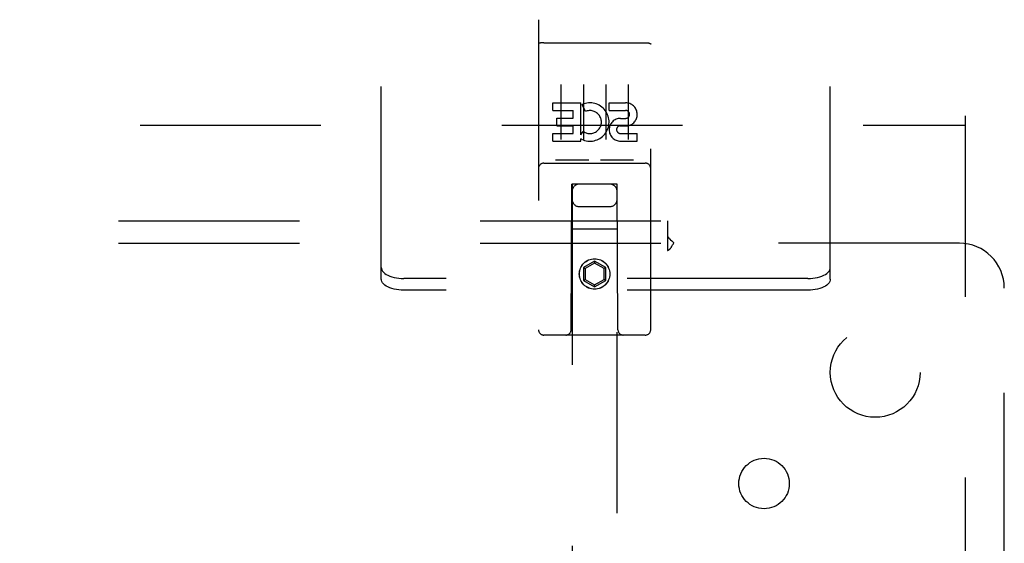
# Model space of a CAD drawing. Header units: inches. Extents: x 0 to 183, y 0 to 118.
# Tile 16 of 80: x 62.91 to 68.4, y 73.04 to 75.96. Entities that reach past the tile are written whole.
import ezdxf

# ---------------------------------------------------------------- set-up
doc = ezdxf.new("R2010")
doc.units = ezdxf.units.IN
doc.header["$LTSCALE"] = 10.065561
doc.header["$MEASUREMENT"] = 0
doc.linetypes.add('HIDDEN', pattern=[0.2, 0.1, -0.1])
for name, color, linetype in [('DEFAULT_2', 8, 'HIDDEN'), ('MAIN_ENCLOSURE_DOOR_ASSEMBLY', 7, 'CONTINUOUS'), ('SUBPANEL', 7, 'CONTINUOUS')]:
    doc.layers.add(name, color=color, linetype=linetype)

msp = doc.modelspace()

# ---------------------------------------------------------------- linework, layer by layer
at = {"layer": 'DEFAULT_2', "color": 8, "linetype": 'HIDDEN'}
for p, q in [((64.9279, 74.5795), (64.9279, 77.1567)), ((67.4279, 74.5795), (67.4279, 77.1567)), ((68.1779, 75.4223), (68.1779, 14.3183)), ((39.4279, 75.3703), (68.1779, 75.3703)), ((64.9279, 74.5146), (64.9279, 74.5795)), ((67.4279, 74.5146), (67.4279, 74.5795)), ((67.3029, 74.517), (65.0529, 74.517)), ((67.3029, 74.4521), (65.0529, 74.4521))]:
    msp.add_line(p, q, dxfattribs=at)
for points in [[(64.9279, 74.5795), (64.9287, 74.5725), (64.931, 74.5656), (64.9349, 74.5589), (64.9402, 74.5524), (64.947, 74.5463), (64.9551, 74.5406), (64.9645, 74.5353), (64.9749, 74.5307), (64.9864, 74.5266), (64.9986, 74.5232), (65.0116, 74.5206), (65.025, 74.5186), (65.0388, 74.5174), (65.0529, 74.517)], [(67.3029, 74.517), (67.3169, 74.5174), (67.3307, 74.5186), (67.3441, 74.5206), (67.3571, 74.5232), (67.3694, 74.5266), (67.3808, 74.5307), (67.3912, 74.5353), (67.4006, 74.5406), (67.4087, 74.5463), (67.4155, 74.5524), (67.4208, 74.5589), (67.4247, 74.5656), (67.427, 74.5725), (67.4279, 74.5795)], [(65.0529, 74.4521), (65.0388, 74.4525), (65.025, 74.4537), (65.0116, 74.4556), (64.9986, 74.4583), (64.9864, 74.4617), (64.9749, 74.4657), (64.9645, 74.4704), (64.9551, 74.4756), (64.947, 74.4813), (64.9402, 74.4875), (64.9349, 74.4939), (64.931, 74.5007), (64.9287, 74.5075), (64.9279, 74.5146)], [(67.4279, 74.5146), (67.427, 74.5075), (67.4247, 74.5007), (67.4208, 74.4939), (67.4155, 74.4875), (67.4087, 74.4813), (67.4006, 74.4756), (67.3912, 74.4704), (67.3808, 74.4657), (67.3694, 74.4617), (67.3571, 74.4583), (67.3441, 74.4556), (67.3307, 74.4537), (67.3169, 74.4525), (67.3029, 74.4521)]]:
    msp.add_lwpolyline(points, dxfattribs=at)
at = {"layer": 'MAIN_ENCLOSURE_DOOR_ASSEMBLY', "color": 8, "linetype": 'HIDDEN'}
for p, q in [((65.8029, 75.9578), (65.8029, 74.2328)), ((66.4279, 74.2328), (66.4279, 75.9578)), ((65.8195, 75.829), (65.8187, 75.8289)), ((65.8202, 75.8291), (65.8195, 75.829)), ((65.821, 75.8292), (65.8202, 75.8291)), ((65.8218, 75.8293), (65.821, 75.8292)), ((65.8225, 75.8294), (65.8218, 75.8293)), ((65.8233, 75.8294), (65.8225, 75.8294)), ((65.8241, 75.8295), (65.8233, 75.8294)), ((65.825, 75.8296), (65.8241, 75.8295)), ((65.8258, 75.8296), (65.825, 75.8296)), ((65.8266, 75.8297), (65.8258, 75.8296)), ((65.8274, 75.8297), (65.8266, 75.8297)), ((65.8282, 75.8297), (65.8274, 75.8297)), ((65.8291, 75.8298), (65.8282, 75.8297)), ((65.8299, 75.8298), (65.8291, 75.8298)), ((65.8308, 75.8298), (65.8299, 75.8298)), ((65.8316, 75.8298), (65.8308, 75.8298)), ((65.8324, 75.8298), (65.8316, 75.8298)), ((65.8324, 75.8298), (66.3979, 75.8298)), ((66.3979, 75.8298), (66.3987, 75.8298)), ((66.3987, 75.8298), (66.3995, 75.8298)), ((66.3995, 75.8298), (66.4004, 75.8298)), ((66.4004, 75.8298), (66.4012, 75.8298)), ((66.4012, 75.8298), (66.402, 75.8298)), ((66.402, 75.8298), (66.4029, 75.8297)), ((66.4029, 75.8297), (66.4037, 75.8297)), ((66.4037, 75.8297), (66.4045, 75.8296)), ((66.4045, 75.8296), (66.4053, 75.8296)), ((66.4053, 75.8296), (66.4062, 75.8295)), ((66.4062, 75.8295), (66.407, 75.8295)), ((66.407, 75.8295), (66.4078, 75.8294)), ((66.4078, 75.8294), (66.4085, 75.8293)), ((66.4085, 75.8293), (66.4093, 75.8293)), ((66.4093, 75.8293), (66.4101, 75.8292)), ((66.4101, 75.8292), (66.4109, 75.8291)), ((65.9279, 75.5967), (65.9279, 75.2907)), ((66.0529, 75.5967), (66.0529, 75.2907)), ((66.1779, 75.5967), (66.1779, 75.2907)), ((66.3029, 75.5967), (66.3029, 75.2907)), ((65.8835, 75.4526), (65.8835, 75.4951)), ((65.8835, 75.4951), (66.0396, 75.4951)), ((66.0396, 75.3175), (66.0396, 75.4951)), ((66.1959, 75.4526), (66.1959, 75.4951)), ((66.1959, 75.4951), (66.2883, 75.4951)), ((65.8835, 75.4526), (65.997, 75.4526)), ((65.997, 75.4102), (65.997, 75.4526)), ((66.064, 75.447), (66.0471, 75.4861)), ((66.1959, 75.4526), (66.2883, 75.4526)), ((65.9048, 75.3677), (65.9048, 75.4102)), ((65.9048, 75.4102), (65.997, 75.4102)), ((66.2598, 75.4087), (66.2883, 75.4087)), ((65.8835, 75.2818), (65.8835, 75.3243)), ((65.8835, 75.3243), (65.997, 75.3243)), ((65.9048, 75.3677), (65.997, 75.3677)), ((65.997, 75.3243), (65.997, 75.3677)), ((66.0396, 75.3175), (66.0526, 75.336)), ((66.2559, 75.3678), (66.3021, 75.3678)), ((66.2598, 75.3243), (66.3522, 75.3243)), ((66.3522, 75.2818), (66.3522, 75.3243)), ((65.8835, 75.2818), (66.0396, 75.2818)), ((66.0396, 75.2818), (66.0396, 75.2941)), ((66.0431, 75.2923), (66.0396, 75.2941)), ((66.2598, 75.2818), (66.3522, 75.2818)), ((65.8329, 75.1598), (66.3979, 75.1598)), ((66.0765, 75.1758), (65.9044, 75.1758)), ((66.3265, 75.1758), (66.1544, 75.1758)), ((65.9854, 74.2328), (65.9889, 75.0428)), ((65.9904, 75.0428), (65.9889, 75.0428)), ((65.9904, 75.0428), (65.9904, 47.041)), ((66.2404, 75.0428), (65.9904, 75.0428)), ((66.2404, 47.041), (66.2404, 75.0428)), ((66.2419, 75.0428), (66.2404, 75.0428)), ((66.2454, 74.2328), (66.2419, 75.0428)), ((66.0304, 74.9178), (66.2004, 74.9178)), ((66.2429, 74.7928), (65.9878, 74.7928)), ((66.1154, 74.6147), (66.0529, 74.5786)), ((66.1154, 74.6147), (66.1154, 74.6031)), ((66.1779, 74.5786), (66.1154, 74.6147)), ((66.0529, 74.5786), (66.0529, 74.5064)), ((66.0529, 74.5786), (66.0629, 74.5728)), ((66.1154, 74.6031), (66.0629, 74.5728)), ((66.0629, 74.5728), (66.0629, 74.5122)), ((66.1679, 74.5728), (66.1154, 74.6031)), ((66.1779, 74.5786), (66.1679, 74.5728)), ((66.1679, 74.5122), (66.1679, 74.5728)), ((66.1779, 74.5064), (66.1779, 74.5786)), ((66.0529, 74.5064), (66.0629, 74.5122)), ((66.0529, 74.5064), (66.1154, 74.4703)), ((66.0629, 74.5122), (66.1154, 74.4819)), ((66.1154, 74.4819), (66.1679, 74.5122)), ((66.1154, 74.4703), (66.1779, 74.5064)), ((66.1779, 74.5064), (66.1679, 74.5122)), ((66.1154, 74.4703), (66.1154, 74.4819)), ((66.3979, 74.2028), (65.8329, 74.2028))]:
    msp.add_line(p, q, dxfattribs=at)
for points in [[(65.8187, 75.8289), (65.8183, 75.8289), (65.818, 75.8288), (65.8176, 75.8288), (65.8173, 75.8287), (65.8169, 75.8287), (65.8165, 75.8286), (65.8162, 75.8286), (65.8158, 75.8285), (65.8155, 75.8285), (65.8152, 75.8284), (65.8148, 75.8283), (65.8145, 75.8283), (65.8141, 75.8282), (65.8138, 75.8281), (65.8135, 75.8281), (65.8132, 75.828), (65.8129, 75.8279), (65.8126, 75.8279), (65.8122, 75.8278), (65.8119, 75.8277), (65.8116, 75.8276), (65.8113, 75.8276), (65.8111, 75.8275), (65.8108, 75.8274), (65.8105, 75.8273), (65.8102, 75.8273), (65.8099, 75.8272), (65.8097, 75.8271), (65.8094, 75.827), (65.8091, 75.8269), (65.8089, 75.8269), (65.8086, 75.8268), (65.8084, 75.8267), (65.8081, 75.8266), (65.8079, 75.8265), (65.8077, 75.8264), (65.8075, 75.8263), (65.8072, 75.8263), (65.807, 75.8262), (65.8068, 75.8261), (65.8066, 75.826), (65.8064, 75.8259), (65.8062, 75.8258), (65.806, 75.8257), (65.8058, 75.8256), (65.8056, 75.8255), (65.8055, 75.8254), (65.8053, 75.8253), (65.8051, 75.8252), (65.805, 75.8251), (65.8048, 75.825), (65.8047, 75.8249), (65.8045, 75.8248), (65.8044, 75.8247), (65.8043, 75.8246), (65.8041, 75.8245), (65.804, 75.8244), (65.8039, 75.8243), (65.8038, 75.8242), (65.8037, 75.8241), (65.8036, 75.824), (65.8035, 75.8239), (65.8034, 75.8238), (65.8033, 75.8237), (65.8033, 75.8236), (65.8032, 75.8235), (65.8031, 75.8234), (65.8031, 75.8233), (65.803, 75.8232), (65.803, 75.8231), (65.803, 75.823), (65.8029, 75.8229), (65.8029, 75.8228), (65.8029, 75.8227), (65.8029, 75.8226), (65.8029, 75.8225), (65.8029, 75.8224)], [(66.4109, 75.8291), (66.4116, 75.829), (66.412, 75.8289), (66.4124, 75.8289), (66.4127, 75.8288), (66.4131, 75.8288), (66.4135, 75.8287), (66.4138, 75.8287), (66.4142, 75.8286), (66.4145, 75.8286), (66.4149, 75.8285), (66.4152, 75.8285), (66.4156, 75.8284), (66.4159, 75.8283), (66.4162, 75.8283), (66.4166, 75.8282), (66.4169, 75.8281), (66.4172, 75.8281), (66.4175, 75.828), (66.4178, 75.8279), (66.4182, 75.8279), (66.4185, 75.8278), (66.4188, 75.8277), (66.4191, 75.8276), (66.4194, 75.8276), (66.4196, 75.8275), (66.4199, 75.8274), (66.4202, 75.8273), (66.4205, 75.8273), (66.4208, 75.8272), (66.421, 75.8271), (66.4213, 75.827), (66.4216, 75.8269), (66.4218, 75.8269), (66.4221, 75.8268), (66.4223, 75.8267), (66.4226, 75.8266), (66.4228, 75.8265), (66.423, 75.8264), (66.4233, 75.8263), (66.4235, 75.8263), (66.4237, 75.8262), (66.4239, 75.8261), (66.4241, 75.826), (66.4243, 75.8259), (66.4245, 75.8258), (66.4247, 75.8257), (66.4249, 75.8256), (66.4251, 75.8255), (66.4252, 75.8254), (66.4254, 75.8253), (66.4256, 75.8252), (66.4257, 75.8251), (66.4259, 75.825), (66.426, 75.8249), (66.4262, 75.8248), (66.4263, 75.8247), (66.4264, 75.8246), (66.4266, 75.8245), (66.4267, 75.8244), (66.4268, 75.8243), (66.4269, 75.8242), (66.427, 75.8241), (66.4271, 75.824), (66.4272, 75.8239), (66.4273, 75.8238), (66.4274, 75.8237), (66.4274, 75.8236), (66.4275, 75.8235), (66.4276, 75.8234), (66.4276, 75.8233), (66.4277, 75.8232), (66.4277, 75.8231), (66.4277, 75.823), (66.4278, 75.8229), (66.4278, 75.8228), (66.4278, 75.8227), (66.4278, 75.8226), (66.4278, 75.8225), (66.4279, 75.8224)], [(65.9044, 75.1758), (65.9042, 75.1758), (65.904, 75.1758), (65.9038, 75.1758), (65.9036, 75.1758), (65.9034, 75.1758), (65.9032, 75.1759), (65.903, 75.1759), (65.9028, 75.1759), (65.9026, 75.1759), (65.9025, 75.1759), (65.9023, 75.1759), (65.9021, 75.1759), (65.9019, 75.1759), (65.9018, 75.176), (65.9016, 75.176), (65.9014, 75.176), (65.9013, 75.176), (65.9011, 75.1761), (65.901, 75.1761), (65.9008, 75.1761), (65.9007, 75.1761), (65.9005, 75.1762), (65.9004, 75.1762), (65.9003, 75.1762), (65.9001, 75.1762), (65.9, 75.1763), (65.8999, 75.1763), (65.8997, 75.1763), (65.8996, 75.1764), (65.8995, 75.1764), (65.8994, 75.1764), (65.8992, 75.1765), (65.8991, 75.1765), (65.899, 75.1765), (65.8989, 75.1766), (65.8988, 75.1766), (65.8987, 75.1767), (65.8986, 75.1767), (65.8985, 75.1767), (65.8984, 75.1768), (65.8983, 75.1768), (65.8982, 75.1769), (65.8981, 75.1769), (65.898, 75.1769), (65.8979, 75.177), (65.8979, 75.177)], [(66.0829, 75.177), (66.0828, 75.177), (66.0827, 75.1769), (66.0826, 75.1769), (66.0825, 75.1769), (66.0824, 75.1768), (66.0823, 75.1768), (66.0822, 75.1767), (66.0821, 75.1767), (66.082, 75.1767), (66.0819, 75.1766), (66.0818, 75.1766), (66.0817, 75.1765), (66.0816, 75.1765), (66.0815, 75.1765), (66.0813, 75.1764), (66.0812, 75.1764), (66.0811, 75.1764), (66.081, 75.1763), (66.0808, 75.1763), (66.0807, 75.1763), (66.0806, 75.1762), (66.0804, 75.1762), (66.0803, 75.1762), (66.0802, 75.1762), (66.08, 75.1761), (66.0799, 75.1761), (66.0797, 75.1761), (66.0796, 75.1761), (66.0794, 75.176), (66.0793, 75.176), (66.0791, 75.176), (66.0789, 75.176), (66.0788, 75.1759), (66.0786, 75.1759), (66.0784, 75.1759), (66.0782, 75.1759), (66.0781, 75.1759), (66.0779, 75.1759), (66.0777, 75.1759), (66.0775, 75.1759), (66.0773, 75.1758), (66.0771, 75.1758), (66.0769, 75.1758), (66.0767, 75.1758), (66.0765, 75.1758)], [(66.1544, 75.1758), (66.1542, 75.1758), (66.154, 75.1758), (66.1538, 75.1758), (66.1536, 75.1758), (66.1534, 75.1758), (66.1532, 75.1759), (66.153, 75.1759), (66.1528, 75.1759), (66.1526, 75.1759), (66.1525, 75.1759), (66.1523, 75.1759), (66.1521, 75.1759), (66.1519, 75.1759), (66.1518, 75.176), (66.1516, 75.176), (66.1514, 75.176), (66.1513, 75.176), (66.1511, 75.1761), (66.151, 75.1761), (66.1508, 75.1761), (66.1507, 75.1761), (66.1505, 75.1762), (66.1504, 75.1762), (66.1503, 75.1762), (66.1501, 75.1762), (66.15, 75.1763), (66.1499, 75.1763), (66.1497, 75.1763), (66.1496, 75.1764), (66.1495, 75.1764), (66.1494, 75.1764), (66.1493, 75.1765), (66.1491, 75.1765), (66.149, 75.1765), (66.1489, 75.1766), (66.1488, 75.1766), (66.1487, 75.1767), (66.1486, 75.1767), (66.1485, 75.1767), (66.1484, 75.1768), (66.1483, 75.1768), (66.1482, 75.1769), (66.1481, 75.1769), (66.148, 75.1769), (66.1479, 75.177), (66.1479, 75.177)], [(66.3329, 75.177), (66.3328, 75.177), (66.3327, 75.1769), (66.3326, 75.1769), (66.3325, 75.1769), (66.3324, 75.1768), (66.3323, 75.1768), (66.3322, 75.1767), (66.3321, 75.1767), (66.332, 75.1767), (66.3319, 75.1766), (66.3318, 75.1766), (66.3317, 75.1765), (66.3316, 75.1765), (66.3315, 75.1765), (66.3313, 75.1764), (66.3312, 75.1764), (66.3311, 75.1764), (66.331, 75.1763), (66.3308, 75.1763), (66.3307, 75.1763), (66.3306, 75.1762), (66.3305, 75.1762), (66.3303, 75.1762), (66.3302, 75.1762), (66.33, 75.1761), (66.3299, 75.1761), (66.3297, 75.1761), (66.3296, 75.1761), (66.3294, 75.176), (66.3293, 75.176), (66.3291, 75.176), (66.3289, 75.176), (66.3288, 75.1759), (66.3286, 75.1759), (66.3284, 75.1759), (66.3282, 75.1759), (66.3281, 75.1759), (66.3279, 75.1759), (66.3277, 75.1759), (66.3275, 75.1759), (66.3273, 75.1758), (66.3271, 75.1758), (66.3269, 75.1758), (66.3267, 75.1758), (66.3265, 75.1758)]]:
    msp.add_lwpolyline(points, dxfattribs=at)
for radius in [0.085, 0.0845]:
    msp.add_circle((66.1154, 74.5428), radius, dxfattribs=at)
for centre, radius, start, end in [((66.0894, 75.3883), 0.1065, 244.2636, 113.4027), ((66.2884, 75.4307), 0.0644, 282.2995, 90.0775), ((66.0894, 75.3883), 0.0639, 234.8895, 113.4026), ((66.2883, 75.4307), 0.0219, 269.9011, 90), ((66.2598, 75.3453), 0.0635, 90, 270), ((66.2598, 75.3462), 0.0219, 100.307, 270), ((65.8329, 75.1298), 0.03, 90, 180), ((66.3979, 75.1298), 0.03, 0, 90), ((66.0304, 75.0028), 0.04, 90, 180), ((66.2004, 75.0028), 0.04, 0, 90), ((66.0304, 74.9578), 0.04, 180, 270), ((66.2004, 74.9578), 0.04, 270, 360), ((65.8329, 74.2328), 0.03, 180, 270), ((65.9554, 74.2328), 0.03, 270, 360), ((66.2754, 74.2328), 0.03, 180, 270), ((66.3979, 74.2328), 0.03, 270, 360)]:
    msp.add_arc(centre, radius, start, end, dxfattribs=at)
at = {"layer": 'SUBPANEL', "color": 8, "linetype": 'HIDDEN'}
for p, q in [((43.3341, 74.8391), (66.5216, 74.8391)), ((66.5216, 74.8391), (66.5216, 74.7526)), ((66.5216, 74.7526), (66.5216, 74.6732)), ((43.3341, 74.7141), (66.5216, 74.7141)), ((68.1466, 74.7141), (66.557, 74.7141)), ((68.3966, 72.8744), (68.3966, 74.4641))]:
    msp.add_line(p, q, dxfattribs=at)
for points in [[(66.5216, 74.7526), (66.5232, 74.7505), (66.5247, 74.7484), (66.5263, 74.7463), (66.5279, 74.7444), (66.5294, 74.7425), (66.531, 74.7407), (66.5325, 74.739), (66.5341, 74.7374), (66.5356, 74.7358), (66.5371, 74.7343), (66.5386, 74.7328)], [(66.5386, 74.7328), (66.5452, 74.7263), (66.5471, 74.7244), (66.5489, 74.7226), (66.5507, 74.7207), (66.5525, 74.7189), (66.5541, 74.7171), (66.5556, 74.7155), (66.557, 74.7141)], [(66.5216, 74.6732), (66.5234, 74.6739), (66.5251, 74.6746), (66.5267, 74.6755), (66.5283, 74.6764), (66.5298, 74.6775), (66.5314, 74.6786), (66.5329, 74.68), (66.5344, 74.6815), (66.5359, 74.6831), (66.5373, 74.6848), (66.5387, 74.6866), (66.54, 74.6884), (66.5413, 74.6905), (66.5427, 74.6926), (66.544, 74.6948), (66.5468, 74.6994)], [(66.5468, 74.6994), (66.5482, 74.7018), (66.5497, 74.7041), (66.5512, 74.7064), (66.5527, 74.7086), (66.5541, 74.7106), (66.5556, 74.7124), (66.557, 74.7141)]]:
    msp.add_lwpolyline(points, dxfattribs=at)
for centre, radius in [((67.6779, 73.9953), 0.25), ((67.0591, 73.3766), 0.1405)]:
    msp.add_circle(centre, radius, dxfattribs=at)
msp.add_arc((68.1466, 74.4641), 0.25, 0, 90, dxfattribs=at)

doc.saveas('drawing.dxf')
